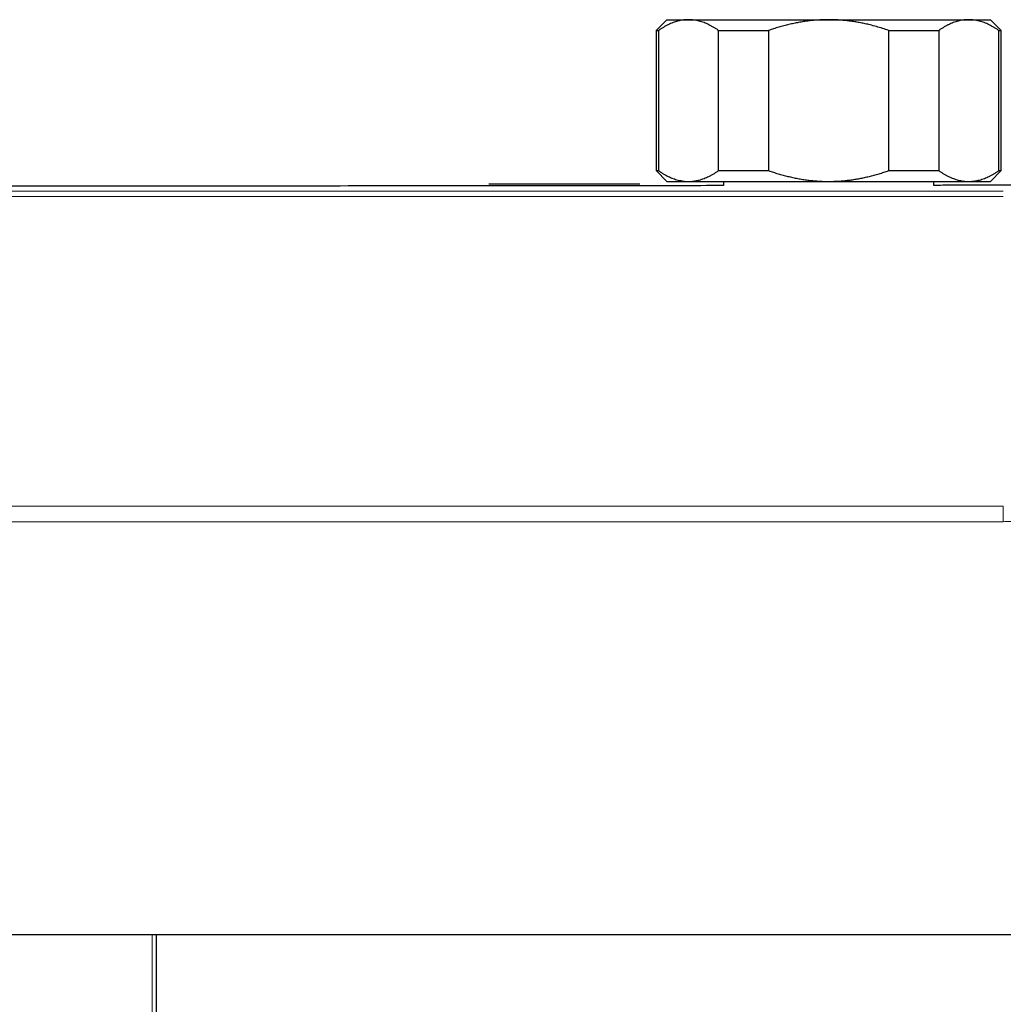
# Model space of a CAD drawing. Header units: millimetres. Extents: x 8 to 1323, y 12 to 708.
# Tile 16 of 44: x 683 to 774, y 329 to 420. Entities that reach past the tile are written whole.
import ezdxf

# ---------------------------------------------------------------- set-up
doc = ezdxf.new("R2010")
doc.units = ezdxf.units.MM

msp = doc.modelspace()

# ---------------------------------------------------------------- linework, layer by layer
at = {"color": 7, "linetype": 'Continuous', "lineweight": 30}
for p, q in [((742.764, 420.296), (741.764, 419.296)), ((742.764, 420.296), (744.773, 420.296)), ((744.773, 420.296), (757.764, 420.296)), ((757.764, 420.296), (770.754, 420.296)), ((770.754, 420.296), (772.764, 420.296)), ((773.764, 419.296), (772.764, 420.296)), ((741.764, 419.296), (741.764, 406.296)), ((741.764, 419.296), (741.99, 419.296)), ((741.99, 419.296), (741.99, 406.296)), ((747.557, 419.296), (752.196, 419.296)), ((747.557, 406.296), (747.557, 419.296)), ((752.196, 419.296), (752.196, 406.296)), ((763.332, 419.296), (767.97, 419.296)), ((763.332, 406.296), (763.332, 419.296)), ((767.97, 419.296), (767.97, 406.296)), ((773.538, 406.296), (773.538, 419.296)), ((773.538, 419.296), (773.764, 419.296)), ((773.764, 406.296), (773.764, 419.296)), ((741.764, 406.296), (742.764, 405.296)), ((741.764, 406.296), (741.99, 406.296)), ((747.557, 406.296), (752.196, 406.296)), ((763.332, 406.296), (767.97, 406.296)), ((772.764, 405.296), (773.764, 406.296)), ((773.538, 406.296), (773.764, 406.296)), ((726.254, 405.071), (740.254, 405.071)), ((742.764, 405.296), (744.773, 405.296)), ((744.773, 405.296), (757.764, 405.296)), ((748.014, 405.296), (748.014, 404.904)), ((757.764, 405.296), (770.754, 405.296)), ((767.514, 404.931), (767.514, 405.296)), ((770.754, 405.296), (772.764, 405.296)), ((584.894, 335.451), (780.794, 335.451)), ((695.414, 335.451), (695.414, 76.591))]:
    msp.add_line(p, q, dxfattribs=at)
at = {"color": 8, "linetype": 'Continuous', "lineweight": 0}
for p, q in [((773.953, 404.404), (591.574, 404.404)), ((773.953, 403.904), (591.574, 403.904)), ((591.576, 375.161), (773.952, 375.161)), ((773.952, 373.737), (591.576, 373.737)), ((695.039, 77.218), (695.039, 335.451))]:
    msp.add_line(p, q, dxfattribs=at)
at = {"color": 7, "linetype": 'Continuous', "lineweight": 30}
for points, knots in [([(744.773, 420.296), (744.741, 420.296), (744.634, 420.295), (744.452, 420.284), (744.227, 420.258), (744.003, 420.219), (743.779, 420.167), (743.555, 420.101), (743.333, 420.024), (743.113, 419.934), (742.891, 419.833), (742.667, 419.717), (742.439, 419.588), (742.213, 419.448), (742.064, 419.347), (741.99, 419.296)], [0, 0, 0, 0, 0.0340833, 0.1132228, 0.1923969, 0.2715725, 0.3507142, 0.4305461, 0.5103785, 0.5888076, 0.6672374, 0.750413, 0.8336138, 0.9168187, 1, 1, 1, 1]), ([(747.557, 419.296), (747.484, 419.346), (747.337, 419.446), (747.114, 419.584), (746.89, 419.712), (746.664, 419.829), (746.435, 419.934), (746.206, 420.027), (745.977, 420.106), (745.743, 420.173), (745.505, 420.227), (745.261, 420.266), (745.018, 420.291), (744.855, 420.294), (744.773, 420.296)], [0, 0, 0, 0, 0.082025, 0.164072, 0.246116, 0.328135, 0.410674, 0.493213, 0.574834, 0.656455, 0.742321, 0.82823, 0.914137, 1, 1, 1, 1]), ([(757.764, 420.296), (757.609, 420.294), (757.299, 420.292), (756.834, 420.269), (756.37, 420.234), (755.906, 420.184), (755.443, 420.12), (754.982, 420.042), (754.528, 419.953), (754.068, 419.849), (753.602, 419.731), (753.13, 419.598), (752.661, 419.454), (752.351, 419.349), (752.196, 419.296)], [0, 0, 0, 0, 0.081816, 0.16367, 0.245526, 0.327345, 0.409934, 0.492524, 0.573549, 0.654574, 0.740914, 0.827281, 0.913654, 1, 1, 1, 1]), ([(763.332, 419.296), (763.141, 419.36), (762.761, 419.489), (762.183, 419.661), (761.648, 419.804), (761.157, 419.919), (760.713, 420.011), (760.269, 420.09), (759.817, 420.158), (759.355, 420.214), (758.885, 420.256), (758.414, 420.284), (758.04, 420.295), (757.823, 420.296), (757.764, 420.296)], [0, 0, 0, 0, 0.106053, 0.212128, 0.318174, 0.398176, 0.478178, 0.557348, 0.636518, 0.719514, 0.802549, 0.885582, 0.968575, 1, 1, 1, 1]), ([(770.754, 420.296), (770.722, 420.296), (770.615, 420.295), (770.432, 420.284), (770.208, 420.258), (769.984, 420.219), (769.76, 420.167), (769.536, 420.101), (769.314, 420.024), (769.094, 419.934), (768.872, 419.833), (768.647, 419.717), (768.42, 419.588), (768.194, 419.448), (768.045, 419.347), (767.97, 419.296)], [0, 0, 0, 0, 0.034083, 0.113223, 0.192397, 0.271573, 0.350714, 0.430546, 0.510378, 0.588808, 0.667237, 0.750413, 0.833614, 0.916819, 1, 1, 1, 1]), ([(773.538, 419.296), (773.465, 419.346), (773.317, 419.446), (773.095, 419.584), (772.87, 419.712), (772.644, 419.829), (772.416, 419.934), (772.187, 420.027), (771.958, 420.106), (771.724, 420.173), (771.485, 420.227), (771.242, 420.266), (770.998, 420.291), (770.836, 420.294), (770.754, 420.296)], [0, 0, 0, 0, 0.0820249, 0.1640723, 0.2461158, 0.3281353, 0.4106745, 0.4932129, 0.5748345, 0.6564555, 0.7423209, 0.8282301, 0.9141372, 1, 1, 1, 1]), ([(741.99, 406.296), (742.063, 406.246), (742.21, 406.145), (742.433, 406.007), (742.657, 405.879), (742.883, 405.763), (743.112, 405.657), (743.341, 405.565), (743.57, 405.485), (743.804, 405.418), (744.042, 405.364), (744.286, 405.325), (744.529, 405.3), (744.692, 405.297), (744.773, 405.296)], [0, 0, 0, 0, 0.0820249, 0.1640723, 0.2461158, 0.3281353, 0.4106745, 0.4932129, 0.5748345, 0.6564555, 0.7423209, 0.8282301, 0.9141372, 1, 1, 1, 1]), ([(744.773, 405.296), (744.806, 405.296), (744.913, 405.297), (745.095, 405.307), (745.32, 405.333), (745.544, 405.373), (745.768, 405.425), (745.992, 405.49), (746.214, 405.568), (746.434, 405.657), (746.656, 405.759), (746.88, 405.874), (747.108, 406.004), (747.334, 406.143), (747.483, 406.245), (747.557, 406.296)], [0, 0, 0, 0, 0.034083, 0.113223, 0.192397, 0.271573, 0.350714, 0.430546, 0.510378, 0.588808, 0.667237, 0.750413, 0.833614, 0.916819, 1, 1, 1, 1]), ([(752.196, 406.296), (752.343, 406.246), (752.637, 406.145), (753.083, 406.007), (753.531, 405.879), (753.984, 405.763), (754.44, 405.657), (754.898, 405.565), (755.357, 405.485), (755.824, 405.418), (756.301, 405.364), (756.788, 405.325), (757.276, 405.3), (757.601, 405.297), (757.764, 405.296)], [0, 0, 0, 0, 0.082025, 0.164072, 0.246116, 0.328135, 0.410674, 0.493213, 0.574834, 0.656455, 0.742321, 0.82823, 0.914137, 1, 1, 1, 1]), ([(757.764, 405.296), (757.823, 405.296), (758.033, 405.297), (758.393, 405.307), (758.844, 405.332), (759.293, 405.371), (759.743, 405.424), (760.192, 405.489), (760.637, 405.566), (761.078, 405.656), (761.523, 405.758), (761.973, 405.873), (762.43, 406.003), (762.883, 406.143), (763.182, 406.245), (763.332, 406.296)], [0, 0, 0, 0, 0.0314246, 0.1107733, 0.1901569, 0.2695421, 0.348893, 0.4289402, 0.5089879, 0.5876202, 0.6662531, 0.7496746, 0.8331215, 0.9165727, 1, 1, 1, 1]), ([(767.97, 406.296), (768.044, 406.246), (768.191, 406.145), (768.414, 406.007), (768.638, 405.879), (768.864, 405.763), (769.092, 405.657), (769.321, 405.565), (769.551, 405.485), (769.784, 405.418), (770.023, 405.364), (770.266, 405.325), (770.51, 405.3), (770.673, 405.297), (770.754, 405.296)], [0, 0, 0, 0, 0.082025, 0.164072, 0.246116, 0.328135, 0.410674, 0.493213, 0.574834, 0.656455, 0.742321, 0.82823, 0.914137, 1, 1, 1, 1]), ([(770.754, 405.296), (770.787, 405.296), (770.894, 405.297), (771.076, 405.307), (771.301, 405.333), (771.525, 405.373), (771.749, 405.425), (771.973, 405.49), (772.195, 405.568), (772.415, 405.657), (772.636, 405.759), (772.861, 405.874), (773.088, 406.004), (773.314, 406.143), (773.464, 406.245), (773.538, 406.296)], [0, 0, 0, 0, 0.034083, 0.113223, 0.192397, 0.271573, 0.350714, 0.430546, 0.510378, 0.588808, 0.667237, 0.750413, 0.833614, 0.916819, 1, 1, 1, 1]), ([(748.014, 404.904), (746.606, 404.902), (741.108, 404.895), (731.517, 404.885), (719.316, 404.875), (707.188, 404.867), (695.133, 404.863), (683.077, 404.861), (670.257, 404.863), (656.671, 404.868), (642.319, 404.878), (629.267, 404.89), (620.998, 404.9), (617.514, 404.904)], [0, 0, 0, 0, 0.032354, 0.126411, 0.220468, 0.312844, 0.40522, 0.497597, 0.589974, 0.699946, 0.809919, 0.919893, 1, 1, 1, 1]), ([(779.324, 404.951), (775.662, 404.945), (771.726, 404.938), (767.789, 404.932), (767.514, 404.931)], [0, 0, 0, 0, 0.9300192, 1, 1, 1, 1])]:
    msp.add_open_spline(points, degree=3, knots=knots, dxfattribs=at)
at = {"color": 8, "linetype": 'Continuous', "lineweight": 0}
for points, knots in [([(782.953, 383.183), (782.952, 383.091), (782.951, 382.906), (782.937, 382.622), (782.913, 382.331), (782.878, 382.035), (782.832, 381.731), (782.773, 381.42), (782.7, 381.102), (782.614, 380.778), (782.515, 380.452), (782.403, 380.124), (782.277, 379.797), (782.139, 379.469), (781.987, 379.141), (781.82, 378.812), (781.648, 378.498), (781.471, 378.199), (781.292, 377.917), (781.103, 377.636), (780.902, 377.358), (780.69, 377.083), (780.474, 376.821), (780.255, 376.572), (780.035, 376.336), (779.805, 376.105), (779.564, 375.878), (779.311, 375.657), (779.045, 375.44), (778.769, 375.233), (778.501, 375.048), (778.242, 374.884), (777.996, 374.74), (777.743, 374.604), (777.482, 374.475), (777.212, 374.355), (776.934, 374.245), (776.651, 374.145), (776.364, 374.056), (776.074, 373.979), (775.781, 373.912), (775.485, 373.857), (775.185, 373.812), (774.88, 373.778), (774.571, 373.754), (774.262, 373.74), (774.055, 373.738), (773.952, 373.737)], [0, 0, 0, 0, 0.026892, 0.0538, 0.080713, 0.107619, 0.134508, 0.162044, 0.189604, 0.21717, 0.244726, 0.27226, 0.299195, 0.326158, 0.353127, 0.380086, 0.40702, 0.430283, 0.453575, 0.476878, 0.500179, 0.523464, 0.546724, 0.567633, 0.588555, 0.609475, 0.630382, 0.651787, 0.673211, 0.694632, 0.716033, 0.733373, 0.750727, 0.768079, 0.785416, 0.803249, 0.8211, 0.83895, 0.856782, 0.874445, 0.892123, 0.909803, 0.927467, 0.945593, 0.963731, 0.981871, 1, 1, 1, 1]), ([(773.952, 373.737), (773.952, 373.849), (773.952, 374.072), (773.952, 374.428), (773.952, 374.792), (773.952, 375.038), (773.952, 375.161)], [0, 0, 0, 0, 0.249997, 0.499994, 0.749997, 1, 1, 1, 1])]:
    msp.add_open_spline(points, degree=3, knots=knots, dxfattribs=at)

doc.saveas('drawing.dxf')
